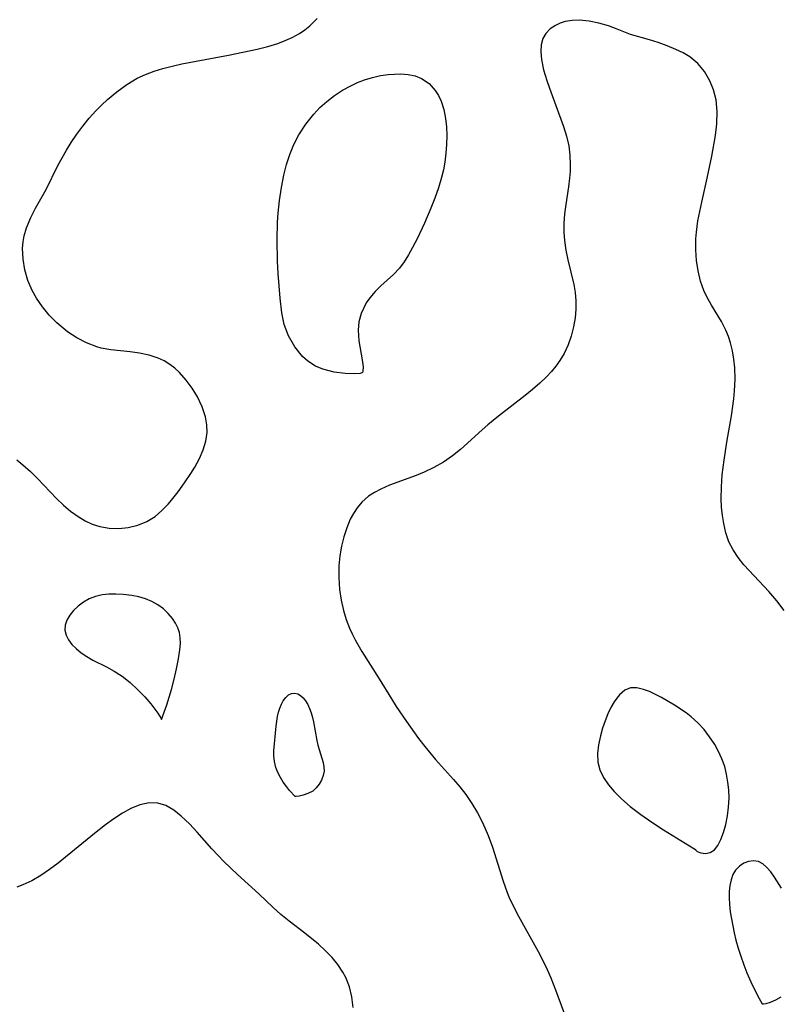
# Model space of a CAD drawing. Header units: metres. Extents: x 1073367 to 1082519, y 1569854 to 1574957.
# Tile 174 of 256: x 1075637 to 1075751, y 1572818 to 1572965. Entities that reach past the tile are written whole.
import ezdxf

# ---------------------------------------------------------------- set-up
doc = ezdxf.new("R2010")
doc.units = ezdxf.units.M
doc.layers.add('CGG_CurvaNivelLidar_v1', color=253, linetype='Continuous', lineweight=30)

msp = doc.modelspace()

# ---------------------------------------------------------------- linework, layer by layer
at = {"layer": 'CGG_CurvaNivelLidar_v1'}
for p, q in [((1075680.721, 1572964.4515, 67.5), (1075681.827, 1572965.5214, 67.5)), ((1075718.2003, 1572964.8291, 67.5), (1075717.501, 1572964.4978, 67.5)), ((1075718.9586, 1572965.0735, 67.5), (1075718.2003, 1572964.8291, 67.5)), ((1075720.0086, 1572965.2568, 67.5), (1075718.9586, 1572965.0735, 67.5)), ((1075721.1079, 1572965.2973, 67.5), (1075720.0086, 1572965.2568, 67.5)), ((1075722.5685, 1572965.1582, 67.5), (1075721.1079, 1572965.2973, 67.5)), ((1075724.0254, 1572964.8541, 67.5), (1075722.5685, 1572965.1582, 67.5)), ((1075725.4391, 1572964.4365, 67.5), (1075724.0254, 1572964.8541, 67.5)), ((1075678.0719, 1572962.699, 67.5), (1075679.1622, 1572963.3106, 67.5)), ((1075679.1622, 1572963.3106, 67.5), (1075679.9647, 1572963.8528, 67.5)), ((1075679.9647, 1572963.8528, 67.5), (1075680.721, 1572964.4515, 67.5)), ((1075716.0964, 1572963.3101, 67.5), (1075715.6431, 1572962.5362, 67.5)), ((1075716.727, 1572963.9652, 67.5), (1075716.0964, 1572963.3101, 67.5)), ((1075717.501, 1572964.4978, 67.5), (1075716.727, 1572963.9652, 67.5)), ((1075726.7692, 1572963.9467, 67.5), (1075725.4391, 1572964.4365, 67.5)), ((1075728.7566, 1572963.1524, 67.5), (1075726.7692, 1572963.9467, 67.5)), ((1075731.6052, 1572962.3416, 67.5), (1075728.7566, 1572963.1524, 67.5)), ((1075674.4105, 1572961.3481, 67.5), (1075675.9333, 1572961.811, 67.5)), ((1075675.9333, 1572961.811, 67.5), (1075677.0236, 1572962.221, 67.5)), ((1075677.0236, 1572962.221, 67.5), (1075678.0719, 1572962.699, 67.5)), ((1075715.3842, 1572961.5906, 67.5), (1075715.3244, 1572960.5405, 67.5)), ((1075715.6431, 1572962.5362, 67.5), (1075715.3842, 1572961.5906, 67.5)), ((1075732.904, 1572961.9199, 67.5), (1075731.6052, 1572962.3416, 67.5)), ((1075734.2244, 1572961.4431, 67.5), (1075732.904, 1572961.9199, 67.5)), ((1075668.5124, 1572960.0358, 67.5), (1075672.8437, 1572960.9562, 67.5)), ((1075672.8437, 1572960.9562, 67.5), (1075674.4105, 1572961.3481, 67.5)), ((1075715.3244, 1572960.5405, 67.5), (1075715.4256, 1572959.4114, 67.5)), ((1075735.5305, 1572960.9141, 67.5), (1075734.2244, 1572961.4431, 67.5)), ((1075736.6275, 1572960.3994, 67.5), (1075735.5305, 1572960.9141, 67.5)), ((1075737.6553, 1572959.784, 67.5), (1075736.6275, 1572960.3994, 67.5)), ((1075660.1046, 1572958.4165, 67.5), (1075661.5225, 1572958.7337, 67.5)), ((1075661.5225, 1572958.7337, 67.5), (1075668.5124, 1572960.0358, 67.5)), ((1075715.4256, 1572959.4114, 67.5), (1075715.7426, 1572957.8693, 67.5)), ((1075738.8209, 1572958.7895, 67.5), (1075737.6553, 1572959.784, 67.5)), ((1075739.8197, 1572957.5864, 67.5), (1075738.8209, 1572958.7895, 67.5)), ((1075654.8531, 1572956.5758, 67.5), (1075656.0907, 1572957.1507, 67.5)), ((1075656.0907, 1572957.1507, 67.5), (1075657.3806, 1572957.6383, 67.5)), ((1075657.3806, 1572957.6383, 67.5), (1075658.7119, 1572958.0535, 67.5)), ((1075658.7119, 1572958.0535, 67.5), (1075660.1046, 1572958.4165, 67.5)), ((1075691.2831, 1572956.9782, 67), (1075692.4712, 1572957.1521, 67)), ((1075692.4712, 1572957.1521, 67), (1075693.4115, 1572957.2199, 67)), ((1075693.4115, 1572957.2199, 67), (1075694.3306, 1572957.2247, 67)), ((1075694.3306, 1572957.2247, 67), (1075695.4418, 1572957.1383, 67)), ((1075715.7426, 1572957.8693, 67.5), (1075716.2092, 1572956.2604, 67.5)), ((1075740.6369, 1572956.2173, 67.5), (1075739.8197, 1572957.5864, 67.5)), ((1075653.2821, 1572955.6474, 67.5), (1075654.8531, 1572956.5758, 67.5)), ((1075686.8554, 1572955.4663, 67), (1075687.8686, 1572955.9371, 67)), ((1075687.8686, 1572955.9371, 67), (1075688.9001, 1572956.3407, 67)), ((1075688.9001, 1572956.3407, 67), (1075690.0883, 1572956.7077, 67)), ((1075690.0883, 1572956.7077, 67), (1075691.2831, 1572956.9782, 67)), ((1075695.4418, 1572957.1383, 67), (1075696.489, 1572956.9281, 67)), ((1075696.489, 1572956.9281, 67), (1075697.4529, 1572956.5636, 67)), ((1075697.4529, 1572956.5636, 67), (1075698.5768, 1572955.8036, 67)), ((1075698.5768, 1572955.8036, 67), (1075699.5058, 1572954.7718, 67)), ((1075716.2092, 1572956.2604, 67.5), (1075716.6031, 1572955.0828, 67.5)), ((1075741.2061, 1572954.8385, 67.5), (1075740.6369, 1572956.2173, 67.5)), ((1075650.4271, 1572953.3988, 67.5), (1075651.8105, 1572954.5756, 67.5)), ((1075651.8105, 1572954.5756, 67.5), (1075653.2821, 1572955.6474, 67.5)), ((1075684.3871, 1572954.0014, 67), (1075685.5969, 1572954.7805, 67)), ((1075685.5969, 1572954.7805, 67), (1075686.8554, 1572955.4663, 67)), ((1075699.5058, 1572954.7718, 67), (1075699.987, 1572953.9995, 67)), ((1075716.6031, 1572955.0828, 67.5), (1075718.7122, 1572949.3619, 67.5)), ((1075741.5789, 1572953.3682, 67.5), (1075741.2061, 1572954.8385, 67.5)), ((1075649.511, 1572952.5361, 67.5), (1075650.4271, 1572953.3988, 67.5)), ((1075682.2367, 1572952.2069, 67), (1075683.2422, 1572953.1252, 67)), ((1075683.2422, 1572953.1252, 67), (1075684.3871, 1572954.0014, 67)), ((1075699.987, 1572953.9995, 67), (1075700.3829, 1572953.1513, 67)), ((1075700.3829, 1572953.1513, 67), (1075700.7832, 1572951.9111, 67)), ((1075741.7471, 1572951.6076, 67.5), (1075741.5789, 1572953.3682, 67.5)), ((1075647.6762, 1572950.5991, 67.5), (1075648.6737, 1572951.7015, 67.5)), ((1075648.6737, 1572951.7015, 67.5), (1075649.511, 1572952.5361, 67.5)), ((1075681.3035, 1572951.209, 67), (1075682.2367, 1572952.2069, 67)), ((1075700.7832, 1572951.9111, 67), (1075701.0475, 1572950.5832, 67)), ((1075741.6899, 1572949.7834, 67.5), (1075741.7471, 1572951.6076, 67.5)), ((1075646.729, 1572949.4317, 67.5), (1075647.6762, 1572950.5991, 67.5)), ((1075680.1259, 1572949.7089, 67), (1075681.3035, 1572951.209, 67)), ((1075701.0475, 1572950.5832, 67), (1075701.1839, 1572949.3149, 67)), ((1075741.4771, 1572948.0051, 67.5), (1075741.6899, 1572949.7834, 67.5)), ((1075645.829, 1572948.2127, 67.5), (1075646.729, 1572949.4317, 67.5)), ((1075679.0927, 1572948.0994, 67), (1075680.1259, 1572949.7089, 67)), ((1075701.1839, 1572949.3149, 67), (1075701.2337, 1572948.0083, 67)), ((1075718.7122, 1572949.3619, 67.5), (1075719.1701, 1572947.9163, 67.5)), ((1075644.2721, 1572945.8262, 67.5), (1075644.976, 1572946.9526, 67.5)), ((1075644.976, 1572946.9526, 67.5), (1075645.829, 1572948.2127, 67.5)), ((1075678.3385, 1572946.6587, 67), (1075679.0927, 1572948.0994, 67)), ((1075701.2337, 1572948.0083, 67), (1075701.2075, 1572946.6757, 67)), ((1075719.1701, 1572947.9163, 67.5), (1075719.5119, 1572946.4566, 67.5)), ((1075740.9237, 1572944.9408, 67.5), (1075741.4771, 1572948.0051, 67.5)), ((1075643.6075, 1572944.6806, 67.5), (1075644.2721, 1572945.8262, 67.5)), ((1075677.7047, 1572945.1583, 67), (1075678.3385, 1572946.6587, 67)), ((1075701.1133, 1572945.3598, 67), (1075700.946, 1572944.0384, 67)), ((1075701.2075, 1572946.6757, 67), (1075701.1133, 1572945.3598, 67)), ((1075719.5119, 1572946.4566, 67.5), (1075719.692, 1572945.046, 67.5)), ((1075642.9852, 1572943.5207, 67.5), (1075643.6075, 1572944.6806, 67.5)), ((1075677.2171, 1572943.6694, 67), (1075677.7047, 1572945.1583, 67)), ((1075700.946, 1572944.0384, 67), (1075700.7357, 1572942.8915, 67)), ((1075719.692, 1572945.046, 67.5), (1075719.7418, 1572943.6224, 67.5)), ((1075740.249, 1572941.6454, 67.5), (1075740.9237, 1572944.9408, 67.5)), ((1075641.1966, 1572939.9167, 67.5), (1075642.9852, 1572943.5207, 67.5)), ((1075676.8229, 1572942.0942, 67), (1075677.2171, 1572943.6694, 67)), ((1075700.7357, 1572942.8915, 67), (1075700.4663, 1572941.7508, 67)), ((1075719.7104, 1572942.6263, 67.5), (1075719.6324, 1572941.6311, 67.5)), ((1075719.7418, 1572943.6224, 67.5), (1075719.7104, 1572942.6263, 67.5)), ((1075676.4533, 1572940.2106, 67), (1075676.8229, 1572942.0942, 67)), ((1075700.4663, 1572941.7508, 67), (1075700.0037, 1572940.1861, 67)), ((1075719.6324, 1572941.6311, 67.5), (1075719.4712, 1572940.3178, 67.5)), ((1075739.4177, 1572938.0304, 67.5), (1075740.249, 1572941.6454, 67.5)), ((1075639.6391, 1572937.1422, 67.5), (1075641.1966, 1572939.9167, 67.5)), ((1075676.168, 1572938.2983, 67), (1075676.4533, 1572940.2106, 67)), ((1075700.0037, 1572940.1861, 67), (1075699.4603, 1572938.6411, 67)), ((1075719.4712, 1572940.3178, 67.5), (1075719.0718, 1572937.7004, 67.5)), ((1075675.9691, 1572936.3662, 67), (1075676.168, 1572938.2983, 67)), ((1075699.4603, 1572938.6411, 67), (1075698.8596, 1572937.1167, 67)), ((1075738.8576, 1572935.2555, 67.5), (1075739.4177, 1572938.0304, 67.5)), ((1075638.916, 1572935.7559, 67.5), (1075639.6391, 1572937.1422, 67.5)), ((1075698.8596, 1572937.1167, 67), (1075697.8927, 1572934.8774, 67)), ((1075719.0718, 1572937.7004, 67.5), (1075718.8861, 1572936.2729, 67.5)), ((1075638.2653, 1572934.1717, 67.5), (1075638.916, 1572935.7559, 67.5)), ((1075675.8144, 1572932.3903, 67), (1075675.8853, 1572935.0356, 67)), ((1075675.8853, 1572935.0356, 67), (1075675.9691, 1572936.3662, 67)), ((1075718.8861, 1572936.2729, 67.5), (1075718.7745, 1572934.8438, 67.5)), ((1075738.6293, 1572933.5531, 67.5), (1075738.8576, 1572935.2555, 67.5)), ((1075637.9418, 1572933.0114, 67.5), (1075638.2653, 1572934.1717, 67.5)), ((1075697.8927, 1572934.8774, 67), (1075696.7816, 1572932.5356, 67)), ((1075718.7745, 1572934.8438, 67.5), (1075718.7692, 1572933.5436, 67.5)), ((1075637.7749, 1572932.0702, 67.5), (1075637.9418, 1572933.0114, 67.5)), ((1075675.8737, 1572929.2182, 67), (1075675.8144, 1572932.3903, 67)), ((1075696.7816, 1572932.5356, 67), (1075696.1085, 1572931.2381, 67)), ((1075718.7692, 1572933.5436, 67.5), (1075718.8648, 1572932.2901, 67.5)), ((1075718.8648, 1572932.2901, 67.5), (1075719.0866, 1572930.8256, 67.5)), ((1075738.5384, 1572930.9067, 67.5), (1075738.5542, 1572932.5427, 67.5)), ((1075738.5542, 1572932.5427, 67.5), (1075738.6293, 1572933.5531, 67.5)), ((1075637.6924, 1572931.12, 67.5), (1075637.7749, 1572932.0702, 67.5)), ((1075637.7496, 1572929.4977, 67.5), (1075637.6924, 1572931.12, 67.5)), ((1075696.1085, 1572931.2381, 67), (1075695.499, 1572930.1443, 67)), ((1075719.0866, 1572930.8256, 67.5), (1075719.3926, 1572929.3737, 67.5)), ((1075738.6492, 1572929.2979, 67.5), (1075738.5384, 1572930.9067, 67.5)), ((1075638.0252, 1572927.8879, 67.5), (1075637.7496, 1572929.4977, 67.5)), ((1075675.9705, 1572927.365, 67), (1075675.8737, 1572929.2182, 67)), ((1075695.499, 1572930.1443, 67), (1075694.8539, 1572929.1114, 67)), ((1075719.3926, 1572929.3737, 67.5), (1075720.2675, 1572925.6946, 67.5)), ((1075738.884, 1572927.7296, 67.5), (1075738.6492, 1572929.2979, 67.5)), ((1075638.4922, 1572926.3156, 67.5), (1075638.0252, 1572927.8879, 67.5)), ((1075694.1474, 1572928.16, 67), (1075693.2734, 1572927.2176, 67)), ((1075694.8539, 1572929.1114, 67), (1075694.1474, 1572928.16, 67)), ((1075739.2475, 1572926.2179, 67.5), (1075738.884, 1572927.7296, 67.5)), ((1075639.1396, 1572924.8091, 67.5), (1075638.4922, 1572926.3156, 67.5)), ((1075676.2475, 1572923.6498, 67), (1075675.9705, 1572927.365, 67)), ((1075693.2734, 1572927.2176, 67), (1075691.3683, 1572925.5277, 67)), ((1075739.7523, 1572924.7819, 67.5), (1075739.2475, 1572926.2179, 67.5)), ((1075639.7808, 1572923.661, 67.5), (1075639.1396, 1572924.8091, 67.5)), ((1075691.3683, 1572925.5277, 67), (1075690.5006, 1572924.6764, 67)), ((1075720.2675, 1572925.6946, 67.5), (1075720.4735, 1572924.4815, 67.5)), ((1075740.1736, 1572923.8802, 67.5), (1075739.7523, 1572924.7819, 67.5)), ((1075640.6705, 1572922.3563, 67.5), (1075639.7808, 1572923.661, 67.5)), ((1075676.5049, 1572921.4774, 67), (1075676.2475, 1572923.6498, 67)), ((1075689.6897, 1572923.7264, 67), (1075689.1486, 1572922.9502, 67)), ((1075690.5006, 1572924.6764, 67), (1075689.6897, 1572923.7264, 67)), ((1075720.4735, 1572924.4815, 67.5), (1075720.5858, 1572923.2657, 67.5)), ((1075720.5858, 1572923.2657, 67.5), (1075720.5782, 1572921.9948, 67.5)), ((1075740.8867, 1572922.6186, 67.5), (1075740.1736, 1572923.8802, 67.5)), ((1075641.6874, 1572921.1203, 67.5), (1075640.6705, 1572922.3563, 67.5)), ((1075689.1486, 1572922.9502, 67), (1075688.3894, 1572921.3695, 67)), ((1075720.5782, 1572921.9948, 67.5), (1075720.4566, 1572920.7256, 67.5)), ((1075742.3963, 1572920.1501, 67.5), (1075740.8867, 1572922.6186, 67.5)), ((1075642.8132, 1572919.9675, 67.5), (1075641.6874, 1572921.1203, 67.5)), ((1075676.8808, 1572919.7363, 67), (1075676.5049, 1572921.4774, 67)), ((1075688.3894, 1572921.3695, 67), (1075688.0818, 1572920.1313, 67)), ((1075720.4566, 1572920.7256, 67.5), (1075720.2129, 1572919.3435, 67.5)), ((1075643.7422, 1572919.1541, 67.5), (1075642.8132, 1572919.9675, 67.5)), ((1075644.4123, 1572918.637, 67.5), (1075643.7422, 1572919.1541, 67.5)), ((1075677.5349, 1572917.9965, 67), (1075676.8808, 1572919.7363, 67)), ((1075688.0818, 1572920.1313, 67), (1075687.9739, 1572918.8685, 67)), ((1075687.9739, 1572918.8685, 67), (1075688.0761, 1572917.2485, 67)), ((1075720.2129, 1572919.3435, 67.5), (1075719.8593, 1572917.9814, 67.5)), ((1075743.05, 1572918.8644, 67.5), (1075742.3963, 1572920.1501, 67.5)), ((1075743.4138, 1572917.937, 67.5), (1075743.05, 1572918.8644, 67.5)), ((1075645.8048, 1572917.7201, 67.5), (1075644.4123, 1572918.637, 67.5)), ((1075647.2718, 1572916.9579, 67.5), (1075645.8048, 1572917.7201, 67.5)), ((1075678.4508, 1572916.3621, 67), (1075677.5349, 1572917.9965, 67)), ((1075719.8593, 1572917.9814, 67.5), (1075719.3934, 1572916.653, 67.5)), ((1075743.7167, 1572916.9746, 67.5), (1075743.4138, 1572917.937, 67.5)), ((1075648.8011, 1572916.3772, 67.5), (1075647.2718, 1572916.9579, 67.5)), ((1075649.4795, 1572916.191, 67.5), (1075648.8011, 1572916.3772, 67.5)), ((1075650.9012, 1572915.9255, 67.5), (1075649.4795, 1572916.191, 67.5)), ((1075653.7846, 1572915.6197, 67.5), (1075650.9012, 1572915.9255, 67.5)), ((1075679.6087, 1572914.9374, 67), (1075678.4508, 1572916.3621, 67)), ((1075688.0761, 1572917.2485, 67), (1075688.5494, 1572914.4205, 67)), ((1075719.3934, 1572916.653, 67.5), (1075718.8062, 1572915.3738, 67.5)), ((1075744.0212, 1572915.7606, 67.5), (1075743.7167, 1572916.9746, 67.5)), ((1075655.2148, 1572915.4318, 67.5), (1075653.7846, 1572915.6197, 67.5)), ((1075656.6384, 1572915.124, 67.5), (1075655.2148, 1572915.4318, 67.5)), ((1075658.0018, 1572914.6658, 67.5), (1075656.6384, 1572915.124, 67.5)), ((1075658.8891, 1572914.2489, 67.5), (1075658.0018, 1572914.6658, 67.5)), ((1075680.4376, 1572914.2039, 67), (1075679.6087, 1572914.9374, 67)), ((1075688.5494, 1572914.4205, 67), (1075688.6843, 1572913.3778, 67)), ((1075718.8062, 1572915.3738, 67.5), (1075718.1893, 1572914.3198, 67.5)), ((1075744.2502, 1572914.5105, 67.5), (1075744.0212, 1572915.7606, 67.5)), ((1075744.3916, 1572913.2302, 67.5), (1075744.2502, 1572914.5105, 67.5)), ((1075659.722, 1572913.7442, 67.5), (1075658.8891, 1572914.2489, 67.5)), ((1075660.4731, 1572913.1687, 67.5), (1075659.722, 1572913.7442, 67.5)), ((1075661.1742, 1572912.5228, 67.5), (1075660.4731, 1572913.1687, 67.5)), ((1075681.5666, 1572913.4865, 67), (1075680.4376, 1572914.2039, 67)), ((1075682.6415, 1572913.0313, 67), (1075681.5666, 1572913.4865, 67)), ((1075684.3766, 1572912.5741, 67), (1075682.6415, 1572913.0313, 67)), ((1075688.6843, 1572913.3778, 67), (1075688.6688, 1572912.7347, 67)), ((1075717.5926, 1572913.4858, 67.5), (1075716.9027, 1572912.6594, 67.5)), ((1075718.1893, 1572914.3198, 67.5), (1075717.5926, 1572913.4858, 67.5)), ((1075744.4338, 1572911.5165, 67.5), (1075744.3916, 1572913.2302, 67.5)), ((1075662.1906, 1572911.4011, 67.5), (1075661.1742, 1572912.5228, 67.5)), ((1075686.0126, 1572912.3594, 67), (1075684.3766, 1572912.5741, 67)), ((1075687.3644, 1572912.323, 67), (1075686.0126, 1572912.3594, 67)), ((1075688.249, 1572912.3999, 67), (1075687.3644, 1572912.323, 67)), ((1075688.5, 1572912.4941, 67), (1075688.249, 1572912.3999, 67)), ((1075688.5911, 1572912.5367, 67), (1075688.5, 1572912.4941, 67)), ((1075688.6688, 1572912.7347, 67), (1075688.5911, 1572912.5367, 67)), ((1075716.1549, 1572911.8667, 67.5), (1075715.1524, 1572910.9106, 67.5)), ((1075716.9027, 1572912.6594, 67.5), (1075716.1549, 1572911.8667, 67.5)), ((1075744.3471, 1572909.77, 67.5), (1075744.4338, 1572911.5165, 67.5)), ((1075663.1038, 1572910.1749, 67.5), (1075662.1906, 1572911.4011, 67.5)), ((1075663.8983, 1572908.869, 67.5), (1075663.1038, 1572910.1749, 67.5)), ((1075714.0951, 1572909.9867, 67.5), (1075712.9989, 1572909.0859, 67.5)), ((1075715.1524, 1572910.9106, 67.5), (1075714.0951, 1572909.9867, 67.5)), ((1075664.5983, 1572907.3878, 67.5), (1075663.8983, 1572908.869, 67.5)), ((1075712.9989, 1572909.0859, 67.5), (1075709.0055, 1572905.9707, 67.5)), ((1075743.8832, 1572906.0455, 67.5), (1075744.2335, 1572908.5666, 67.5)), ((1075744.2335, 1572908.5666, 67.5), (1075744.3471, 1572909.77, 67.5)), ((1075665.0952, 1572905.8632, 67.5), (1075664.5983, 1572907.3878, 67.5)), ((1075665.3042, 1572904.7037, 67.5), (1075665.0952, 1572905.8632, 67.5)), ((1075709.0055, 1572905.9707, 67.5), (1075707.4059, 1572904.6741, 67.5)), ((1075743.1935, 1572902.0701, 67.5), (1075743.8832, 1572906.0455, 67.5)), ((1075665.3391, 1572903.5413, 67.5), (1075665.3042, 1572904.7037, 67.5)), ((1075707.4059, 1572904.6741, 67.5), (1075706.526, 1572903.9161, 67.5)), ((1075665.1418, 1572902.2309, 67.5), (1075665.3391, 1572903.5413, 67.5)), ((1075706.526, 1572903.9161, 67.5), (1075703.3036, 1572901.0142, 67.5)), ((1075664.7341, 1572900.9288, 67.5), (1075665.1418, 1572902.2309, 67.5)), ((1075742.7731, 1572899.3838, 67.5), (1075743.1935, 1572902.0701, 67.5)), ((1075664.166, 1572899.6374, 67.5), (1075664.7341, 1572900.9288, 67.5)), ((1075702.0763, 1572900.0288, 67.5), (1075700.7304, 1572899.1154, 67.5)), ((1075703.3036, 1572901.0142, 67.5), (1075702.0763, 1572900.0288, 67.5)), ((1075636.805, 1572899.4568, 67.5), (1075637.7297, 1572898.7192, 67.5)), ((1075637.7297, 1572898.7192, 67.5), (1075638.8496, 1572897.7035, 67.5)), ((1075662.8816, 1572897.3798, 67.5), (1075663.4781, 1572898.36, 67.5)), ((1075663.4781, 1572898.36, 67.5), (1075664.166, 1572899.6374, 67.5)), ((1075699.3145, 1572898.3095, 67.5), (1075697.8448, 1572897.6068, 67.5)), ((1075700.7304, 1572899.1154, 67.5), (1075699.3145, 1572898.3095, 67.5)), ((1075742.5132, 1572897.2136, 67.5), (1075742.7731, 1572899.3838, 67.5)), ((1075638.8496, 1572897.7035, 67.5), (1075639.9219, 1572896.6292, 67.5)), ((1075661.9635, 1572896.0085, 67.5), (1075662.8816, 1572897.3798, 67.5)), ((1075696.6399, 1572897.1142, 67.5), (1075692.6466, 1572895.638, 67.5)), ((1075697.8448, 1572897.6068, 67.5), (1075696.6399, 1572897.1142, 67.5)), ((1075742.3765, 1572895.3895, 67.5), (1075742.5132, 1572897.2136, 67.5)), ((1075639.9219, 1572896.6292, 67.5), (1075642.7668, 1572893.6474, 67.5)), ((1075660.9905, 1572894.6799, 67.5), (1075661.9635, 1572896.0085, 67.5)), ((1075692.6466, 1572895.638, 67.5), (1075691.3318, 1572895.0618, 67.5)), ((1075742.3487, 1572893.5908, 67.5), (1075742.3765, 1572895.3895, 67.5)), ((1075659.984, 1572893.4114, 67.5), (1075660.9905, 1572894.6799, 67.5)), ((1075689.5261, 1572893.9883, 67.5), (1075688.5213, 1572893.1038, 67.5)), ((1075690.3956, 1572894.5632, 67.5), (1075689.5261, 1572893.9883, 67.5)), ((1075691.3318, 1572895.0618, 67.5), (1075690.3956, 1572894.5632, 67.5)), ((1075642.7668, 1572893.6474, 67.5), (1075643.8014, 1572892.6702, 67.5)), ((1075643.8014, 1572892.6702, 67.5), (1075644.8747, 1572891.7662, 67.5)), ((1075658.5438, 1572891.836, 67.5), (1075659.4783, 1572892.8158, 67.5)), ((1075659.4783, 1572892.8158, 67.5), (1075659.984, 1572893.4114, 67.5)), ((1075688.5213, 1572893.1038, 67.5), (1075687.8071, 1572892.2612, 67.5)), ((1075742.4117, 1572892.3425, 67.5), (1075742.3487, 1572893.5908, 67.5)), ((1075742.5402, 1572891.1175, 67.5), (1075742.4117, 1572892.3425, 67.5)), ((1075644.8747, 1572891.7662, 67.5), (1075645.9899, 1572890.9576, 67.5)), ((1075645.9899, 1572890.9576, 67.5), (1075647.04, 1572890.3282, 67.5)), ((1075656.2829, 1572890.2368, 67.5), (1075657.5279, 1572890.9851, 67.5)), ((1075657.5279, 1572890.9851, 67.5), (1075658.5438, 1572891.836, 67.5)), ((1075687.257, 1572891.432, 67.5), (1075686.7815, 1572890.5421, 67.5)), ((1075687.8071, 1572892.2612, 67.5), (1075687.257, 1572891.432, 67.5)), ((1075742.7282, 1572889.9215, 67.5), (1075742.5402, 1572891.1175, 67.5)), ((1075647.04, 1572890.3282, 67.5), (1075648.1246, 1572889.8156, 67.5)), ((1075648.1246, 1572889.8156, 67.5), (1075649.2411, 1572889.4409, 67.5)), ((1075649.2411, 1572889.4409, 67.5), (1075650.6585, 1572889.1919, 67.5)), ((1075653.5236, 1572889.3258, 67.5), (1075654.9366, 1572889.6862, 67.5)), ((1075654.9366, 1572889.6862, 67.5), (1075656.2829, 1572890.2368, 67.5)), ((1075686.7815, 1572890.5421, 67.5), (1075686.2461, 1572889.2695, 67.5)), ((1075743.0441, 1572888.5084, 67.5), (1075742.7282, 1572889.9215, 67.5)), ((1075650.6585, 1572889.1919, 67.5), (1075652.0949, 1572889.1602, 67.5)), ((1075652.0949, 1572889.1602, 67.5), (1075653.5236, 1572889.3258, 67.5)), ((1075685.8152, 1572887.9275, 67.5), (1075685.4789, 1572886.5341, 67.5)), ((1075686.2461, 1572889.2695, 67.5), (1075685.8152, 1572887.9275, 67.5)), ((1075743.5045, 1572887.1619, 67.5), (1075743.0441, 1572888.5084, 67.5)), ((1075685.4789, 1572886.5341, 67.5), (1075685.229, 1572885.0635, 67.5)), ((1075744.114, 1572885.9634, 67.5), (1075743.5045, 1572887.1619, 67.5)), ((1075685.229, 1572885.0635, 67.5), (1075685.0828, 1572883.5667, 67.5)), ((1075744.8708, 1572884.8236, 67.5), (1075744.114, 1572885.9634, 67.5)), ((1075685.0828, 1572883.5667, 67.5), (1075685.0547, 1572881.8092, 67.5)), ((1075745.7401, 1572883.7306, 67.5), (1075744.8708, 1572884.8236, 67.5)), ((1075746.5211, 1572882.8541, 67.5), (1075745.7401, 1572883.7306, 67.5)), ((1075749.4969, 1572879.712, 67.5), (1075746.5211, 1572882.8541, 67.5)), ((1075685.0547, 1572881.8092, 67.5), (1075685.1761, 1572880.0493, 67.5)), ((1075649.5929, 1572879.2203, 67.5), (1075648.6048, 1572878.9955, 67.5)), ((1075650.6227, 1572879.3283, 67.5), (1075649.5929, 1572879.2203, 67.5)), ((1075651.6779, 1572879.345, 67.5), (1075650.6227, 1572879.3283, 67.5)), ((1075652.7444, 1572879.2881, 67.5), (1075651.6779, 1572879.345, 67.5)), ((1075654.0338, 1572879.1288, 67.5), (1075652.7444, 1572879.2881, 67.5)), ((1075655.0808, 1572878.91, 67.5), (1075654.0338, 1572879.1288, 67.5)), ((1075685.1761, 1572880.0493, 67.5), (1075685.416, 1572878.4513, 67.5)), ((1075750.6949, 1572878.3288, 67.5), (1075749.4969, 1572879.712, 67.5)), ((1075645.9923, 1572877.5471, 67.5), (1075645.2973, 1572876.8811, 67.5)), ((1075646.7868, 1572878.1344, 67.5), (1075645.9923, 1572877.5471, 67.5)), ((1075647.6615, 1572878.6257, 67.5), (1075646.7868, 1572878.1344, 67.5)), ((1075648.6048, 1572878.9955, 67.5), (1075647.6615, 1572878.6257, 67.5)), ((1075656.096, 1572878.6095, 67.5), (1075655.0808, 1572878.91, 67.5)), ((1075657.0633, 1572878.2225, 67.5), (1075656.096, 1572878.6095, 67.5)), ((1075657.962, 1572877.736, 67.5), (1075657.0633, 1572878.2225, 67.5)), ((1075658.78, 1572877.1315, 67.5), (1075657.962, 1572877.736, 67.5)), ((1075685.416, 1572878.4513, 67.5), (1075685.7687, 1572876.8769, 67.5)), ((1075751.8, 1572876.8885, 67.5), (1075750.6949, 1572878.3288, 67.5)), ((1075644.7474, 1572876.181, 67.5), (1075644.3311, 1572875.4421, 67.5)), ((1075645.2973, 1572876.8811, 67.5), (1075644.7474, 1572876.181, 67.5)), ((1075659.5068, 1572876.434, 67.5), (1075658.78, 1572877.1315, 67.5)), ((1075660.1407, 1572875.6669, 67.5), (1075659.5068, 1572876.434, 67.5)), ((1075685.7687, 1572876.8769, 67.5), (1075686.1631, 1572875.5403, 67.5)), ((1075644.0746, 1572874.6855, 67.5), (1075644.0176, 1572873.9304, 67.5)), ((1075644.3311, 1572875.4421, 67.5), (1075644.0746, 1572874.6855, 67.5)), ((1075660.5783, 1572875.0059, 67.5), (1075660.1407, 1572875.6669, 67.5)), ((1075660.9318, 1572874.3129, 67.5), (1075660.5783, 1572875.0059, 67.5)), ((1075686.1631, 1572875.5403, 67.5), (1075686.6536, 1572874.2405, 67.5)), ((1075644.0176, 1572873.9304, 67.5), (1075644.1904, 1572873.2021, 67.5)), ((1075644.1904, 1572873.2021, 67.5), (1075644.5565, 1572872.4969, 67.5)), ((1075661.1798, 1572873.5877, 67.5), (1075660.9318, 1572874.3129, 67.5)), ((1075661.3088, 1572872.7941, 67.5), (1075661.1798, 1572873.5877, 67.5)), ((1075686.6536, 1572874.2405, 67.5), (1075687.0546, 1572873.3701, 67.5)), ((1075687.0546, 1572873.3701, 67.5), (1075687.4969, 1572872.5141, 67.5)), ((1075644.5565, 1572872.4969, 67.5), (1075645.0743, 1572871.8193, 67.5)), ((1075645.0743, 1572871.8193, 67.5), (1075645.7123, 1572871.175, 67.5)), ((1075661.2506, 1572871.0006, 67.5), (1075661.329, 1572871.9613, 67.5)), ((1075661.329, 1572871.9613, 67.5), (1075661.3088, 1572872.7941, 67.5)), ((1075687.4969, 1572872.5141, 67.5), (1075688.5024, 1572870.7602, 67.5)), ((1075645.7123, 1572871.175, 67.5), (1075646.4683, 1572870.5545, 67.5)), ((1075646.4683, 1572870.5545, 67.5), (1075647.303, 1572869.9774, 67.5)), ((1075661.0488, 1572869.6283, 67.5), (1075661.2506, 1572871.0006, 67.5)), ((1075688.5024, 1572870.7602, 67.5), (1075691.1129, 1572866.6502, 67.5)), ((1075647.303, 1572869.9774, 67.5), (1075648.1984, 1572869.4458, 67.5)), ((1075648.1984, 1572869.4458, 67.5), (1075650.2399, 1572868.4274, 67.5)), ((1075660.7596, 1572868.1323, 67.5), (1075661.0488, 1572869.6283, 67.5)), ((1075650.2399, 1572868.4274, 67.5), (1075651.3792, 1572867.8119, 67.5)), ((1075651.3792, 1572867.8119, 67.5), (1075652.5776, 1572867.0376, 67.5)), ((1075660.4064, 1572866.5904, 67.5), (1075660.7596, 1572868.1323, 67.5)), ((1075652.5776, 1572867.0376, 67.5), (1075653.7915, 1572866.0845, 67.5)), ((1075653.7915, 1572866.0845, 67.5), (1075654.942, 1572865.0287, 67.5)), ((1075660.0111, 1572865.0798, 67.5), (1075660.4064, 1572866.5904, 67.5)), ((1075691.1129, 1572866.6502, 67.5), (1075692.9433, 1572863.6503, 67.5)), ((1075654.942, 1572865.0287, 67.5), (1075655.9897, 1572863.9408, 67.5)), ((1075659.2927, 1572862.7482, 67.5), (1075660.0111, 1572865.0798, 67.5)), ((1075677.5439, 1572864.2465, 67), (1075677.9891, 1572864.4579, 67)), ((1075677.9891, 1572864.4579, 67), (1075678.4541, 1572864.516, 67)), ((1075678.4541, 1572864.516, 67), (1075678.9022, 1572864.4116, 67)), ((1075678.9022, 1572864.4116, 67), (1075679.3317, 1572864.1684, 67)), ((1075727.1057, 1572864.275, 68), (1075726.6937, 1572863.7833, 68)), ((1075727.8927, 1572864.9456, 68), (1075727.1057, 1572864.275, 68)), ((1075728.7615, 1572865.3112, 68), (1075727.8927, 1572864.9456, 68)), ((1075729.694, 1572865.3211, 68), (1075728.7615, 1572865.3112, 68)), ((1075730.7034, 1572865.0677, 68), (1075729.694, 1572865.3211, 68)), ((1075731.5775, 1572864.7351, 68), (1075730.7034, 1572865.0677, 68)), ((1075732.4882, 1572864.3194, 68), (1075731.5775, 1572864.7351, 68)), ((1075733.4216, 1572863.8385, 68), (1075732.4882, 1572864.3194, 68)), ((1075655.9897, 1572863.9408, 67.5), (1075656.8961, 1572862.8916, 67.5)), ((1075656.8961, 1572862.8916, 67.5), (1075657.9306, 1572861.5203, 67.5)), ((1075676.2321, 1572862.2765, 67), (1075676.4647, 1572862.859, 67)), ((1075676.4647, 1572862.859, 67), (1075676.7435, 1572863.383, 67)), ((1075676.7435, 1572863.383, 67), (1075677.1151, 1572863.8754, 67)), ((1075677.1151, 1572863.8754, 67), (1075677.5439, 1572864.2465, 67)), ((1075679.3317, 1572864.1684, 67), (1075679.7235, 1572863.8131, 67)), ((1075679.7235, 1572863.8131, 67), (1075680.075, 1572863.3653, 67)), ((1075680.075, 1572863.3653, 67), (1075680.393, 1572862.8204, 67)), ((1075680.393, 1572862.8204, 67), (1075680.6667, 1572862.2151, 67)), ((1075692.9433, 1572863.6503, 67.5), (1075693.6698, 1572862.5113, 67.5)), ((1075726.3089, 1572863.2282, 68), (1075725.8057, 1572862.3486, 68)), ((1075726.6937, 1572863.7833, 68), (1075726.3089, 1572863.2282, 68)), ((1075735.3458, 1572862.7142, 68), (1075733.4216, 1572863.8385, 68)), ((1075657.9306, 1572861.5203, 67.5), (1075658.438, 1572860.7291, 67.5)), ((1075658.5, 1572860.5697, 67.5), (1075659.2927, 1572862.7482, 67.5)), ((1075675.8829, 1572860.9932, 67), (1075676.0394, 1572861.6507, 67)), ((1075676.0394, 1572861.6507, 67), (1075676.2321, 1572862.2765, 67)), ((1075680.6667, 1572862.2151, 67), (1075680.9009, 1572861.5656, 67)), ((1075680.9009, 1572861.5656, 67), (1075681.0977, 1572860.8843, 67)), ((1075693.6698, 1572862.5113, 67.5), (1075695.1878, 1572860.2635, 67.5)), ((1075725.3526, 1572861.3895, 68), (1075724.9493, 1572860.3736, 68)), ((1075725.8057, 1572862.3486, 68), (1075725.3526, 1572861.3895, 68)), ((1075737.0977, 1572861.5655, 68), (1075735.3458, 1572862.7142, 68)), ((1075737.8661, 1572860.9848, 68), (1075737.0977, 1572861.5655, 68)), ((1075658.438, 1572860.7291, 67.5), (1075658.5, 1572860.5697, 67.5)), ((1075675.6556, 1572859.5655, 67), (1075675.8829, 1572860.9932, 67)), ((1075681.0977, 1572860.8843, 67), (1075681.2546, 1572860.2032, 67)), ((1075681.2546, 1572860.2032, 67), (1075681.7748, 1572857.4126, 67)), ((1075695.1878, 1572860.2635, 67.5), (1075697.0141, 1572857.74, 67.5)), ((1075724.9493, 1572860.3736, 68), (1075724.5764, 1572859.253, 68)), ((1075738.8606, 1572860.0749, 68), (1075737.8661, 1572860.9848, 68)), ((1075739.7743, 1572859.0598, 68), (1075738.8606, 1572860.0749, 68)), ((1075675.32, 1572855.8942, 67), (1075675.6556, 1572859.5655, 67)), ((1075724.5764, 1572859.253, 68), (1075724.2589, 1572858.1131, 68)), ((1075740.6109, 1572857.9631, 68), (1075739.7743, 1572859.0598, 68)), ((1075681.7748, 1572857.4126, 67), (1075681.9347, 1572856.728, 67)), ((1075697.0141, 1572857.74, 67.5), (1075697.9638, 1572856.5093, 67.5)), ((1075724.2589, 1572858.1131, 68), (1075723.9672, 1572856.7847, 68)), ((1075741.3676, 1572856.8011, 68), (1075740.6109, 1572857.9631, 68)), ((1075675.3098, 1572855.1057, 67), (1075675.32, 1572855.8942, 67)), ((1075681.9347, 1572856.728, 67), (1075682.7062, 1572854.1198, 67)), ((1075697.9638, 1572856.5093, 67.5), (1075699.5511, 1572854.5943, 67.5)), ((1075723.9672, 1572856.7847, 68), (1075723.8111, 1572855.4748, 68)), ((1075723.8111, 1572855.4748, 68), (1075723.8668, 1572854.1993, 68)), ((1075741.9519, 1572855.7483, 68), (1075741.3676, 1572856.8011, 68)), ((1075742.4567, 1572854.6583, 68), (1075741.9519, 1572855.7483, 68)), ((1075675.3986, 1572854.2558, 67), (1075675.3098, 1572855.1057, 67)), ((1075675.6116, 1572853.3839, 67), (1075675.3986, 1572854.2558, 67)), ((1075682.7062, 1572854.1198, 67), (1075682.8272, 1572853.4825, 67)), ((1075699.5511, 1572854.5943, 67.5), (1075702.219, 1572851.5845, 67.5)), ((1075723.8668, 1572854.1993, 68), (1075724.1839, 1572853.0169, 68)), ((1075742.8646, 1572853.5323, 68), (1075742.4567, 1572854.6583, 68)), ((1075675.9187, 1572852.6111, 67), (1075675.6116, 1572853.3839, 67)), ((1075676.3082, 1572851.8693, 67), (1075675.9187, 1572852.6111, 67)), ((1075682.8403, 1572852.8388, 67), (1075682.7214, 1572852.166, 67)), ((1075682.8272, 1572853.4825, 67), (1075682.8403, 1572852.8388, 67)), ((1075724.1839, 1572853.0169, 68), (1075724.7261, 1572851.8794, 68)), ((1075743.1587, 1572852.3801, 68), (1075742.8646, 1572853.5323, 68)), ((1075676.7454, 1572851.1764, 67), (1075676.3082, 1572851.8693, 67)), ((1075677.1961, 1572850.5505, 67), (1075676.7454, 1572851.1764, 67)), ((1075682.4806, 1572851.4981, 67), (1075682.1288, 1572850.869, 67)), ((1075682.7214, 1572852.166, 67), (1075682.4806, 1572851.4981, 67)), ((1075702.219, 1572851.5845, 67.5), (1075703.1719, 1572850.463, 67.5)), ((1075724.7261, 1572851.8794, 68), (1075725.4465, 1572850.7861, 68)), ((1075743.3558, 1572851.2022, 68), (1075743.1587, 1572852.3801, 68)), ((1075743.4728, 1572850.0081, 68), (1075743.3558, 1572851.2022, 68)), ((1075677.6922, 1572849.9323, 67), (1075677.1961, 1572850.5505, 67)), ((1075678.5, 1572849.0573, 67), (1075677.6922, 1572849.9323, 67)), ((1075681.1414, 1572849.8545, 67), (1075680.4368, 1572849.4664, 67)), ((1075681.6776, 1572850.3113, 67), (1075681.1414, 1572849.8545, 67)), ((1075682.1288, 1572850.869, 67), (1075681.6776, 1572850.3113, 67)), ((1075703.1719, 1572850.463, 67.5), (1075704.0743, 1572849.3088, 67.5)), ((1075725.4465, 1572850.7861, 68), (1075726.2966, 1572849.7682, 68)), ((1075726.2966, 1572849.7682, 68), (1075727.4065, 1572848.6815, 68)), ((1075743.5222, 1572848.8069, 68), (1075743.4728, 1572850.0081, 68)), ((1075656.6291, 1572848.0685, 67.5), (1075655.2712, 1572847.7738, 67.5)), ((1075657.944, 1572848.0421, 67.5), (1075656.6291, 1572848.0685, 67.5)), ((1075678.6763, 1572849.0383, 67), (1075678.5, 1572849.0573, 67)), ((1075679.1158, 1572849.0853, 67), (1075678.6763, 1572849.0383, 67)), ((1075679.7319, 1572849.2194, 67), (1075679.1158, 1572849.0853, 67)), ((1075680.4368, 1572849.4664, 67), (1075679.7319, 1572849.2194, 67)), ((1075704.0743, 1572849.3088, 67.5), (1075705, 1572847.9647, 67.5)), ((1075727.4065, 1572848.6815, 68), (1075728.7237, 1572847.5576, 68)), ((1075743.462, 1572847.415, 68), (1075743.5222, 1572848.8069, 68)), ((1075653.8933, 1572847.2206, 67.5), (1075652.6353, 1572846.5331, 67.5)), ((1075655.2712, 1572847.7738, 67.5), (1075653.8933, 1572847.2206, 67.5)), ((1075659.1624, 1572847.6613, 67.5), (1075657.944, 1572848.0421, 67.5)), ((1075660.3306, 1572846.9902, 67.5), (1075659.1624, 1572847.6613, 67.5)), ((1075661.4604, 1572846.1019, 67.5), (1075660.3306, 1572846.9902, 67.5)), ((1075705, 1572847.9647, 67.5), (1075705.84, 1572846.5671, 67.5)), ((1075728.7237, 1572847.5576, 68), (1075730.3023, 1572846.3479, 68)), ((1075743.2932, 1572846.1252, 68), (1075743.462, 1572847.415, 68)), ((1075651.3774, 1572845.7131, 67.5), (1075650.1186, 1572844.7972, 67.5)), ((1075652.6353, 1572846.5331, 67.5), (1075651.3774, 1572845.7131, 67.5)), ((1075662.6654, 1572844.9488, 67.5), (1075661.4604, 1572846.1019, 67.5)), ((1075705.84, 1572846.5671, 67.5), (1075706.5974, 1572845.1238, 67.5)), ((1075706.5974, 1572845.1238, 67.5), (1075707.4559, 1572843.1857, 67.5)), ((1075730.3023, 1572846.3479, 68), (1075731.9595, 1572845.1838, 68)), ((1075731.9595, 1572845.1838, 68), (1075733.6867, 1572844.0544, 68)), ((1075743.035, 1572844.8562, 68), (1075743.2932, 1572846.1252, 68)), ((1075650.1186, 1572844.7972, 67.5), (1075648.4761, 1572843.5105, 67.5)), ((1075663.8499, 1572843.6686, 67.5), (1075662.6654, 1572844.9488, 67.5)), ((1075666.048, 1572841.1756, 67.5), (1075663.8499, 1572843.6686, 67.5)), ((1075733.6867, 1572844.0544, 68), (1075738.2579, 1572841.2624, 68)), ((1075742.3138, 1572842.5995, 68), (1075742.7048, 1572843.6624, 68)), ((1075742.7048, 1572843.6624, 68), (1075743.035, 1572844.8562, 68)), ((1075648.4761, 1572843.5105, 67.5), (1075643.0114, 1572839.0753, 67.5)), ((1075707.4559, 1572843.1857, 67.5), (1075708.087, 1572841.4435, 67.5)), ((1075741.8543, 1572841.7164, 68), (1075742.3138, 1572842.5995, 68)), ((1075667.8559, 1572839.3081, 67.5), (1075666.048, 1572841.1756, 67.5)), ((1075708.087, 1572841.4435, 67.5), (1075709.6829, 1572836.3474, 67.5)), ((1075738.2579, 1572841.2624, 68), (1075738.4701, 1572841.1041, 68)), ((1075738.4701, 1572841.1041, 68), (1075738.5, 1572841.0366, 68)), ((1075738.5, 1572841.0366, 68), (1075738.7668, 1572840.7933, 68)), ((1075738.7668, 1572840.7933, 68), (1075739.2946, 1572840.5928, 68)), ((1075740.7083, 1572840.6582, 68), (1075741.3186, 1572841.0583, 68)), ((1075741.3186, 1572841.0583, 68), (1075741.8543, 1572841.7164, 68)), ((1075669.8977, 1572837.3553, 67.5), (1075667.8559, 1572839.3081, 67.5)), ((1075739.2946, 1572840.5928, 68), (1075739.9795, 1572840.5136, 68)), ((1075739.9795, 1572840.5136, 68), (1075740.7083, 1572840.6582, 68)), ((1075746.4511, 1572839.3173, 68), (1075745.7278, 1572839.0421, 68)), ((1075747.1911, 1572839.416, 68), (1075746.4511, 1572839.3173, 68)), ((1075747.9095, 1572839.302, 68), (1075747.1911, 1572839.416, 68)), ((1075748.5679, 1572838.9522, 68), (1075747.9095, 1572839.302, 68)), ((1075641.7235, 1572838.1021, 67.5), (1075640.4195, 1572837.203, 67.5)), ((1075643.0114, 1572839.0753, 67.5), (1075641.7235, 1572838.1021, 67.5)), ((1075744.5008, 1572838.0253, 68), (1075744.1114, 1572837.3522, 68)), ((1075745.0622, 1572838.61, 68), (1075744.5008, 1572838.0253, 68)), ((1075745.7278, 1572839.0421, 68), (1075745.0622, 1572838.61, 68)), ((1075749.1822, 1572838.4126, 68), (1075748.5679, 1572838.9522, 68)), ((1075749.7642, 1572837.737, 68), (1075749.1822, 1572838.4126, 68)), ((1075750.3231, 1572836.9663, 68), (1075749.7642, 1572837.737, 68)), ((1075639.0875, 1572836.415, 67.5), (1075637.7143, 1572835.782, 67.5)), ((1075640.4195, 1572837.203, 67.5), (1075639.0875, 1572836.415, 67.5)), ((1075673.0696, 1572834.4597, 67.5), (1075669.8977, 1572837.3553, 67.5)), ((1075709.6829, 1572836.3474, 67.5), (1075710.2812, 1572834.6747, 67.5)), ((1075743.8327, 1572836.5766, 68), (1075743.6471, 1572835.7264, 68)), ((1075744.1114, 1572837.3522, 68), (1075743.8327, 1572836.5766, 68)), ((1075751.3575, 1572835.3206, 68), (1075750.3231, 1572836.9663, 68)), ((1075637.7143, 1572835.782, 67.5), (1075636.8029, 1572835.4748, 67.5)), ((1075743.5436, 1572834.823, 68), (1075743.5175, 1572833.8831, 68)), ((1075743.6471, 1572835.7264, 68), (1075743.5436, 1572834.823, 68)), ((1075675.2274, 1572832.4348, 67.5), (1075673.0696, 1572834.4597, 67.5)), ((1075710.2812, 1572834.6747, 67.5), (1075710.5494, 1572834.0103, 67.5)), ((1075710.5494, 1572834.0103, 67.5), (1075711.2176, 1572832.5439, 67.5)), ((1075743.5175, 1572833.8831, 68), (1075743.5727, 1572832.8386, 68)), ((1075676.3908, 1572831.3744, 67.5), (1075675.2274, 1572832.4348, 67.5)), ((1075711.2176, 1572832.5439, 67.5), (1075711.9566, 1572831.1057, 67.5)), ((1075743.5727, 1572832.8386, 68), (1075743.6954, 1572831.7762, 68)), ((1075677.6344, 1572830.3536, 67.5), (1075676.3908, 1572831.3744, 67.5)), ((1075679.9623, 1572828.5635, 67.5), (1075677.6344, 1572830.3536, 67.5)), ((1075711.9566, 1572831.1057, 67.5), (1075714.94, 1572825.8067, 67.5)), ((1075743.6954, 1572831.7762, 68), (1075743.8664, 1572830.7025, 68)), ((1075743.8664, 1572830.7025, 68), (1075744.2865, 1572828.6002, 68)), ((1075682.0032, 1572826.9059, 67.5), (1075679.9623, 1572828.5635, 67.5)), ((1075744.2865, 1572828.6002, 68), (1075744.552, 1572827.5055, 68)), ((1075744.552, 1572827.5055, 68), (1075744.8817, 1572826.3378, 68)), ((1075683.0584, 1572825.9441, 67.5), (1075682.0032, 1572826.9059, 67.5)), ((1075684.0398, 1572824.9353, 67.5), (1075683.0584, 1572825.9441, 67.5)), ((1075744.8817, 1572826.3378, 68), (1075745.2738, 1572825.1022, 68)), ((1075684.9245, 1572823.8706, 67.5), (1075684.0398, 1572824.9353, 67.5)), ((1075714.94, 1572825.8067, 67.5), (1075715.6369, 1572824.4852, 67.5)), ((1075715.6369, 1572824.4852, 67.5), (1075716.2838, 1572823.141, 67.5)), ((1075745.2738, 1572825.1022, 68), (1075745.717, 1572823.845, 68)), ((1075685.684, 1572822.7385, 67.5), (1075684.9245, 1572823.8706, 67.5)), ((1075716.2838, 1572823.141, 67.5), (1075716.8231, 1572821.8845, 67.5)), ((1075745.717, 1572823.845, 68), (1075746.1991, 1572822.6118, 68)), ((1075686.0989, 1572821.9529, 67.5), (1075685.684, 1572822.7385, 67.5)), ((1075686.6462, 1572820.5244, 67.5), (1075686.0989, 1572821.9529, 67.5)), ((1075716.8231, 1572821.8845, 67.5), (1075717.5265, 1572820.097, 67.5)), ((1075746.1991, 1572822.6118, 68), (1075746.768, 1572821.3056, 68)), ((1075687.0124, 1572819.0179, 67.5), (1075686.6462, 1572820.5244, 67.5)), ((1075717.5265, 1572820.097, 67.5), (1075719.9467, 1572813.4651, 67.5)), ((1075746.768, 1572821.3056, 68), (1075747.7879, 1572819.2433, 68)), ((1075687.2279, 1572817.4552, 67.5), (1075687.0124, 1572819.0179, 67.5)), ((1075747.7879, 1572819.2433, 68), (1075748.5, 1572817.9806, 68)), ((1075749.7424, 1572818.2544, 68), (1075750.5115, 1572818.5723, 68)), ((1075750.5115, 1572818.5723, 68), (1075751.3403, 1572819.0278, 68)), ((1075748.5, 1572817.9806, 68), (1075748.6661, 1572817.9699, 68)), ((1075748.6661, 1572817.9699, 68), (1075749.1038, 1572818.0583, 68)), ((1075749.1038, 1572818.0583, 68), (1075749.7424, 1572818.2544, 68))]:
    msp.add_line(p, q, dxfattribs=at)

doc.saveas('drawing.dxf')
